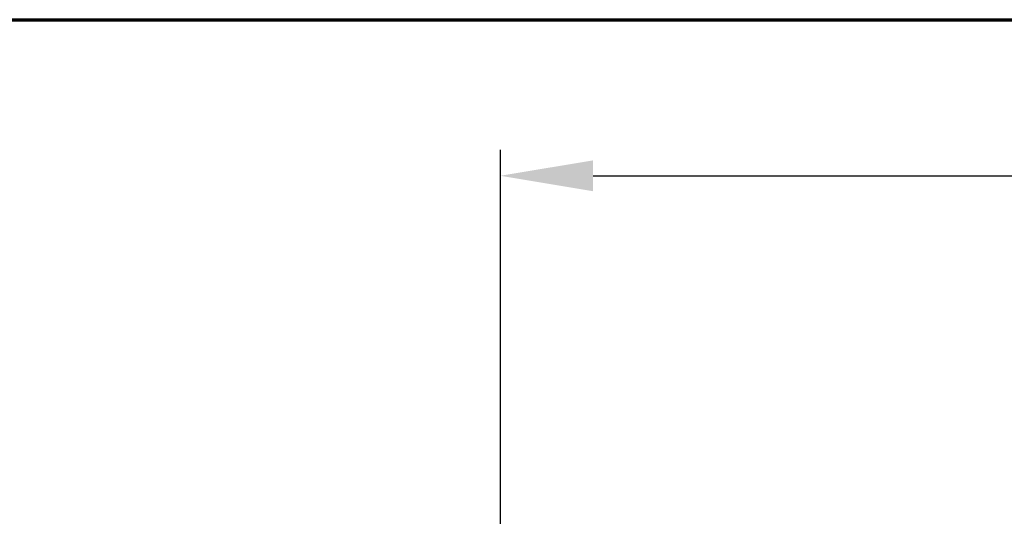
# Model space of a CAD drawing. Header units: millimetres. Extents: x 18 to 610, y -123 to 280.
# Tile 79 of 87: x 425 to 478, y 253 to 280. Entities that reach past the tile are written whole.
import ezdxf

# ---------------------------------------------------------------- set-up
doc = ezdxf.new("R2010")
doc.units = ezdxf.units.MM
doc.linetypes.add('SOLID', pattern=[0])
doc.styles.add('Arial', font='Arial.ttf', dxfattribs={"height": 5})
doc.dimstyles.get("Standard").update_dxf_attribs({"dimtxt": 5, "dimasz": 5, "dimexe": 0.18, "dimexo": 0.0625, "dimgap": 0.09, "dimtad": 0, "dimtih": 1, "dimtoh": 1, "dimdec": 4, "dimzin": 0, "dimdsep": 46, "dimtxsty": 'Arial', "dimcen": 0.09, "dimadec": 0, "dimazin": 0, "dimtfac": 1, "dimtdec": 4, "dimtofl": 0, "dimtmove": 0, "dimatfit": 3, "dimfxl": 0, "dimtolj": 1, "dimtzin": 0, "dimarcsym": 0})

# ---------------------------------------------------------------- blocks, each defined once
blk = doc.blocks.new('*D8')
at = {"color": 0, "lineweight": -2}
for p, q in [((450.688, 244.405), (450.688, 273.002)), ((582.688, 221.386), (582.688, 273.002)), ((455.688, 271.602), (577.688, 271.602))]:
    blk.add_line(p, q, dxfattribs=at)
at = {"color": 0}
for points in [[(455.688, 272.435), (455.688, 270.768), (450.688, 271.602)], [(577.688, 270.768), (577.688, 272.435), (582.688, 271.602)]]:
    blk.add_solid(points, dxfattribs=at)
at = {"layer": 'Defpoints', "color": 0}
for p in [(582.688, 271.602), (450.688, 244.405), (582.688, 221.386)]:
    blk.add_point(p, dxfattribs=at)
at = {"color": 0, "lineweight": 9, "insert": (516.688, 276.654), "char_height": 5, "attachment_point": 5, "style": 'Arial'}
blk.add_mtext('\\A1;132.0', dxfattribs=at)
blk = doc.blocks.new('A21-m2')
at = {"color": 51, "linetype": 'SOLID', "lineweight": 70}
blk.add_line((23.099, 280.032), (609.821, 280.032), dxfattribs=at)

msp = doc.modelspace()

# ---------------------------------------------------------------- block references
msp.add_blockref('A21-m2', (0, 0))

# ---------------------------------------------------------------- dimensions: what is measured, and where the dimension line sits
at = {"lineweight": 9}
dim = msp.add_linear_dim(base=(582.688, 271.602), p1=(450.688, 244.405), p2=(582.688, 221.386), dimstyle='Standard', override={"dimtxt": 5, "dimasz": 5, "dimexe": 1.4, "dimexo": 0, "dimgap": 2.5, "dimtad": 1, "dimtih": 0, "dimtoh": 1, "dimdec": 1, "dimlfac": 1, "dimpost": '<>', "dimsah": 1, "dimse1": 0, "dimse2": 0, "dimtix": 1}, dxfattribs=at)
dim.commit()
dim.dimension.update_dxf_attribs({"geometry": '*D8', "text_midpoint": (516.688, 271.602), "dimtype": 160})

doc.saveas('drawing.dxf')
